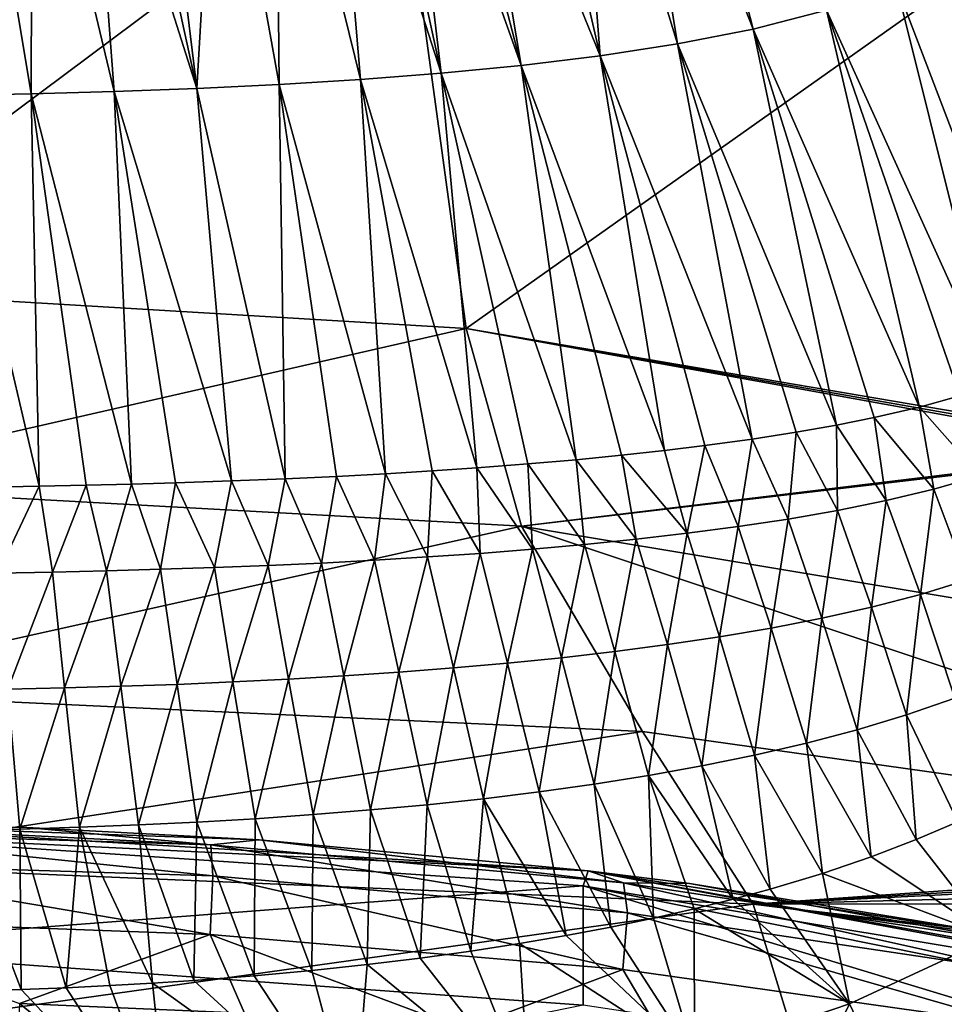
# Model space of a CAD drawing. Header units: millimetres. Extents: x -26 to 26, y -375 to 193.
# Tile 30 of 33: x 3 to 14, y 170 to 181. Entities that reach past the tile are written whole.
import ezdxf

# ---------------------------------------------------------------- set-up
doc = ezdxf.new("R2010")
doc.units = ezdxf.units.MM
doc.header["$LTSCALE"] = 26.699852
for name, color, linetype in [('13', 7, 'CONTINUOUS'), ('16', 7, 'CONTINUOUS'), ('18', 7, 'CONTINUOUS'), ('42', 7, 'CONTINUOUS'), ('43', 7, 'CONTINUOUS'), ('44', 7, 'CONTINUOUS'), ('50', 7, 'CONTINUOUS'), ('52', 7, 'CONTINUOUS'), ('54', 7, 'CONTINUOUS')]:
    doc.layers.add(name, color=color, linetype=linetype)

msp = doc.modelspace()

# ---------------------------------------------------------------- linework, layer by layer
at = {"layer": '13', "color": 7, "linetype": 'CONTINUOUS', "true_color": 0xa2afbf}
for points in [[(0.1, 171.972, 231.754), (9.383, 171.419, 230.482), (0.009, 171.872, 215.035), (0.1, 171.972, 231.754)], [(9.383, 171.419, 230.482), (0.1, 171.972, 231.754), (5.568, 171.778, 231.311), (9.383, 171.419, 230.482)], [(5.568, 171.778, 231.311), (0.1, 171.972, 231.754), (2.874, 171.92, 231.635), (5.568, 171.778, 231.311)], [(9.383, 171.419, 230.482), (9.322, 171.243, 214.019), (0.009, 171.872, 215.035), (9.383, 171.419, 230.482)], [(0.009, 171.872, 215.035), (9.322, 171.243, 214.019), (0.009, 170.531, 198.377), (0.009, 171.872, 215.035)], [(9.322, 171.243, 214.019), (9.383, 171.419, 230.482), (18.463, 169.725, 220.116), (9.322, 171.243, 214.019)], [(14.781, 170.579, 228.456), (18.462, 169.768, 226.29), (9.383, 171.419, 230.482), (14.781, 170.579, 228.456)], [(9.383, 171.419, 230.482), (18.462, 169.768, 226.29), (18.463, 169.725, 220.116), (9.383, 171.419, 230.482)], [(10.555, 171.27, 230.135), (14.781, 170.579, 228.456), (9.383, 171.419, 230.482), (10.555, 171.27, 230.135)], [(9.322, 171.243, 214.019), (9.322, 169.86, 197.668), (0.009, 170.531, 198.377), (9.322, 171.243, 214.019)], [(9.322, 169.86, 197.668), (9.322, 171.243, 214.019), (18.462, 168.475, 200.732), (9.322, 169.86, 197.668)], [(18.462, 168.475, 200.732), (9.322, 171.243, 214.019), (18.462, 169.403, 211.912), (18.462, 168.475, 200.732)], [(18.462, 169.403, 211.912), (9.322, 171.243, 214.019), (18.463, 169.725, 220.116), (18.462, 169.403, 211.912)], [(0.009, 170.531, 198.377), (9.322, 169.86, 197.668), (0.009, 167.957, 181.863), (0.009, 170.531, 198.377)]]:
    msp.add_3dface(points, dxfattribs=at)
at = {"layer": '16', "color": 7, "linetype": 'CONTINUOUS', "true_color": 0xa2afbf}
for points in [[(2.565, 165.887, 240.671), (7.78, 165.826, 239.795), (2.787, 169.881, 236.75), (2.565, 165.887, 240.671)], [(2.787, 169.881, 236.75), (7.78, 165.826, 239.795), (5.397, 169.766, 236.459), (2.787, 169.881, 236.75)]]:
    msp.add_3dface(points, dxfattribs=at)
at = {"layer": '18', "color": 7, "linetype": 'CONTINUOUS', "true_color": 0xa2afbf}
for points in [[(2.874, 171.92, 231.635), (0.1, 171.972, 231.754), (5.005, 171.718, 232.812), (2.874, 171.92, 231.635)], [(0.1, 171.972, 231.754), (0.104, 171.871, 233.162), (5.005, 171.718, 232.812), (0.1, 171.972, 231.754)], [(5.005, 171.718, 232.812), (0.104, 171.871, 233.162), (5.029, 171.359, 234.181), (5.005, 171.718, 232.812)], [(0.104, 171.871, 233.162), (0.108, 171.51, 234.528), (5.029, 171.359, 234.181), (0.104, 171.871, 233.162)], [(5.568, 171.778, 231.311), (2.874, 171.92, 231.635), (5.005, 171.718, 232.812), (5.568, 171.778, 231.311)], [(9.79, 171.279, 231.798), (5.568, 171.778, 231.311), (5.005, 171.718, 232.812), (9.79, 171.279, 231.798)], [(9.383, 171.419, 230.482), (5.568, 171.778, 231.311), (9.79, 171.279, 231.798), (9.383, 171.419, 230.482)], [(9.79, 171.279, 231.798), (5.005, 171.718, 232.812), (9.839, 170.929, 233.17), (9.79, 171.279, 231.798)], [(9.839, 170.929, 233.17), (5.005, 171.718, 232.812), (5.029, 171.359, 234.181), (9.839, 170.929, 233.17)], [(0.108, 171.51, 234.528), (0.11, 170.859, 235.707), (4.999, 170.681, 235.418), (0.108, 171.51, 234.528)], [(5.029, 171.359, 234.181), (0.108, 171.51, 234.528), (4.999, 170.681, 235.418), (5.029, 171.359, 234.181)], [(10.555, 171.27, 230.135), (9.383, 171.419, 230.482), (9.79, 171.279, 231.798), (10.555, 171.27, 230.135)], [(5.029, 171.359, 234.181), (4.999, 170.681, 235.418), (9.783, 170.274, 234.428), (5.029, 171.359, 234.181)], [(9.839, 170.929, 233.17), (5.029, 171.359, 234.181), (9.783, 170.274, 234.428), (9.839, 170.929, 233.17)], [(14.343, 170.585, 230.121), (10.555, 171.27, 230.135), (9.79, 171.279, 231.798), (14.343, 170.585, 230.121)], [(14.343, 170.585, 230.121), (9.79, 171.279, 231.798), (14.427, 170.248, 231.498), (14.343, 170.585, 230.121)], [(14.427, 170.248, 231.498), (9.79, 171.279, 231.798), (9.839, 170.929, 233.17), (14.427, 170.248, 231.498)], [(14.781, 170.579, 228.456), (10.555, 171.27, 230.135), (14.343, 170.585, 230.121), (14.781, 170.579, 228.456)], [(9.839, 170.929, 233.17), (9.783, 170.274, 234.428), (14.362, 169.628, 232.79), (9.839, 170.929, 233.17)], [(14.427, 170.248, 231.498), (9.839, 170.929, 233.17), (14.362, 169.628, 232.79), (14.427, 170.248, 231.498)], [(0.11, 170.859, 235.707), (2.787, 169.881, 236.75), (4.999, 170.681, 235.418), (0.11, 170.859, 235.707)], [(2.787, 169.881, 236.75), (5.397, 169.766, 236.459), (4.999, 170.681, 235.418), (2.787, 169.881, 236.75)], [(5.397, 169.766, 236.459), (7.932, 169.581, 235.994), (4.999, 170.681, 235.418), (5.397, 169.766, 236.459)], [(4.999, 170.681, 235.418), (7.932, 169.581, 235.994), (9.783, 170.274, 234.428), (4.999, 170.681, 235.418)], [(7.932, 169.581, 235.994), (10.335, 169.342, 235.374), (9.783, 170.274, 234.428), (7.932, 169.581, 235.994)], [(9.783, 170.274, 234.428), (10.335, 169.342, 235.374), (14.362, 169.628, 232.79), (9.783, 170.274, 234.428)]]:
    msp.add_3dface(points, dxfattribs=at)
at = {"layer": '42', "color": 7, "linetype": 'CONTINUOUS', "true_color": 0xa2afbf}
for points in [[(7.171, 183.537, 60.252), (0, 178.183, 40.957), (0, 184.013, 60.112), (7.171, 183.537, 60.252)], [(7.967, 177.708, 41.112), (0, 178.183, 40.957), (7.171, 183.537, 60.252), (7.967, 177.708, 41.112)], [(14.203, 182.126, 60.703), (7.967, 177.708, 41.112), (7.171, 183.537, 60.252), (14.203, 182.126, 60.703)], [(15.785, 176.376, 41.843), (7.967, 177.708, 41.112), (14.203, 182.126, 60.703), (15.785, 176.376, 41.843)], [(15.808, 176.288, 41.574), (7.967, 177.708, 41.112), (15.797, 176.332, 41.708), (15.808, 176.288, 41.574)], [(15.797, 176.332, 41.708), (7.967, 177.708, 41.112), (15.785, 176.376, 41.843), (15.797, 176.332, 41.708)]]:
    msp.add_3dface(points, dxfattribs=at)
at = {"layer": '43', "color": 7, "linetype": 'CONTINUOUS', "true_color": 0xa2afbf}
for points in [[(0, 178.183, 40.957), (7.967, 177.708, 41.112), (0, 175.89, 34.074), (0, 178.183, 40.957)], [(0, 175.89, 34.074), (7.967, 177.708, 41.112), (8.607, 175.416, 34.236), (0, 175.89, 34.074)], [(7.967, 177.708, 41.112), (15.808, 176.288, 41.574), (8.607, 175.416, 34.236), (7.967, 177.708, 41.112)], [(15.814, 176.266, 41.504), (8.607, 175.416, 34.236), (15.808, 176.288, 41.574), (15.814, 176.266, 41.504)], [(17.106, 173.998, 34.706), (8.607, 175.416, 34.236), (15.814, 176.266, 41.504), (17.106, 173.998, 34.706)], [(0, 175.89, 34.074), (8.607, 175.416, 34.236), (0, 173.5, 27.225), (0, 175.89, 34.074)], [(0, 173.5, 27.225), (8.607, 175.416, 34.236), (10.013, 173.033, 27.391), (0, 173.5, 27.225)], [(8.607, 175.416, 34.236), (17.106, 173.998, 34.706), (19.929, 171.639, 27.889), (8.607, 175.416, 34.236)], [(10.013, 173.033, 27.391), (8.607, 175.416, 34.236), (19.929, 171.639, 27.889), (10.013, 173.033, 27.391)]]:
    msp.add_3dface(points, dxfattribs=at)
at = {"layer": '44', "color": 7, "linetype": 'CONTINUOUS', "true_color": 0xa2afbf}
for points in [[(0, 173.5, 27.225), (10.013, 173.033, 27.391), (0, 171.506, 21.734), (0, 173.5, 27.225)], [(0, 171.506, 21.734), (10.013, 173.033, 27.391), (11.294, 171.032, 21.909), (0, 171.506, 21.734)], [(10.013, 173.033, 27.391), (19.929, 171.639, 27.889), (11.294, 171.032, 21.909), (10.013, 173.033, 27.391)], [(11.294, 171.032, 21.909), (19.929, 171.639, 27.889), (20.054, 171.556, 27.654), (11.294, 171.032, 21.909)], [(0, 171.506, 21.734), (11.294, 171.032, 21.909), (0, 169.449, 16.26), (0, 171.506, 21.734)], [(20.184, 171.472, 27.417), (11.294, 171.032, 21.909), (20.054, 171.556, 27.654), (20.184, 171.472, 27.417)], [(20.491, 171.268, 26.858), (11.294, 171.032, 21.909), (20.184, 171.472, 27.417), (20.491, 171.268, 26.858)], [(20.834, 171.036, 26.229), (11.294, 171.032, 21.909), (20.491, 171.268, 26.858), (20.834, 171.036, 26.229)], [(0, 169.449, 16.26), (11.294, 171.032, 21.909), (11.926, 168.97, 16.443), (0, 169.449, 16.26)], [(22.383, 169.742, 22.777), (11.294, 171.032, 21.909), (20.834, 171.036, 26.229), (22.383, 169.742, 22.777)], [(22.494, 169.626, 22.467), (11.294, 171.032, 21.909), (22.383, 169.742, 22.777), (22.494, 169.626, 22.467)], [(11.294, 171.032, 21.909), (22.494, 169.626, 22.467), (11.926, 168.97, 16.443), (11.294, 171.032, 21.909)]]:
    msp.add_3dface(points, dxfattribs=at)
at = {"layer": '50', "color": 7, "linetype": 'CONTINUOUS', "true_color": 0xa2afbf}
for points in [[(13.184, 171.779, 45.008), (14.068, 170.643, 41.937), (13.668, 171.986, 44.797), (13.184, 171.779, 45.008)], [(12.662, 171.58, 45.212), (14.068, 170.643, 41.937), (13.184, 171.779, 45.008), (12.662, 171.58, 45.212)], [(12.097, 171.388, 45.408), (14.068, 170.643, 41.937), (12.662, 171.58, 45.212), (12.097, 171.388, 45.408)], [(11.49, 171.205, 45.595), (12.412, 169.876, 42.855), (12.097, 171.388, 45.408), (11.49, 171.205, 45.595)], [(12.412, 169.876, 42.855), (14.068, 170.643, 41.937), (12.097, 171.388, 45.408), (12.412, 169.876, 42.855)], [(11.061, 171.088, 45.715), (12.412, 169.876, 42.855), (11.49, 171.205, 45.595), (11.061, 171.088, 45.715)], [(10.61, 170.975, 45.83), (12.412, 169.876, 42.855), (11.061, 171.088, 45.715), (10.61, 170.975, 45.83)], [(10.138, 170.867, 45.941), (10.616, 169.265, 43.586), (10.61, 170.975, 45.83), (10.138, 170.867, 45.941)], [(10.616, 169.265, 43.586), (12.412, 169.876, 42.855), (10.61, 170.975, 45.83), (10.616, 169.265, 43.586)], [(9.644, 170.764, 46.046), (10.616, 169.265, 43.586), (10.138, 170.867, 45.941), (9.644, 170.764, 46.046)], [(9.128, 170.666, 46.146), (10.616, 169.265, 43.586), (9.644, 170.764, 46.046), (9.128, 170.666, 46.146)], [(8.587, 170.573, 46.241), (10.616, 169.265, 43.586), (9.128, 170.666, 46.146), (8.587, 170.573, 46.241)], [(12.412, 169.876, 42.855), (13.129, 168.363, 40.106), (14.068, 170.643, 41.937), (12.412, 169.876, 42.855)], [(13.129, 168.363, 40.106), (14.826, 169.266, 38.861), (14.068, 170.643, 41.937), (13.129, 168.363, 40.106)], [(7.433, 170.405, 46.413), (8.696, 168.792, 44.151), (8.022, 170.486, 46.33), (7.433, 170.405, 46.413)], [(8.022, 170.486, 46.33), (8.696, 168.792, 44.151), (8.587, 170.573, 46.241), (8.022, 170.486, 46.33)], [(8.696, 168.792, 44.151), (10.616, 169.265, 43.586), (8.587, 170.573, 46.241), (8.696, 168.792, 44.151)], [(6.818, 170.331, 46.489), (8.696, 168.792, 44.151), (7.433, 170.405, 46.413), (6.818, 170.331, 46.489)], [(5.507, 170.201, 46.622), (6.663, 168.444, 44.568), (6.176, 170.263, 46.559), (5.507, 170.201, 46.622)], [(6.176, 170.263, 46.559), (6.663, 168.444, 44.568), (6.818, 170.331, 46.489), (6.176, 170.263, 46.559)], [(6.663, 168.444, 44.568), (8.696, 168.792, 44.151), (6.818, 170.331, 46.489), (6.663, 168.444, 44.568)], [(4.33, 170.115, 46.71), (6.663, 168.444, 44.568), (4.81, 170.147, 46.677), (4.33, 170.115, 46.71)], [(4.81, 170.147, 46.677), (6.663, 168.444, 44.568), (5.507, 170.201, 46.622), (4.81, 170.147, 46.677)], [(2.275, 170.022, 46.805), (4.531, 168.207, 44.852), (2.809, 170.04, 46.787), (2.275, 170.022, 46.805)], [(2.307, 168.071, 45.014), (4.531, 168.207, 44.852), (2.275, 170.022, 46.805), (2.307, 168.071, 45.014)], [(2.809, 170.04, 46.787), (4.531, 168.207, 44.852), (3.33, 170.061, 46.765), (2.809, 170.04, 46.787)], [(3.33, 170.061, 46.765), (4.531, 168.207, 44.852), (3.837, 170.086, 46.739), (3.33, 170.061, 46.765)], [(3.837, 170.086, 46.739), (4.531, 168.207, 44.852), (4.33, 170.115, 46.71), (3.837, 170.086, 46.739)], [(4.531, 168.207, 44.852), (6.663, 168.444, 44.568), (4.33, 170.115, 46.71), (4.531, 168.207, 44.852)], [(10.616, 169.265, 43.586), (11.286, 167.609, 41.147), (12.412, 169.876, 42.855), (10.616, 169.265, 43.586)], [(11.286, 167.609, 41.147), (13.129, 168.363, 40.106), (12.412, 169.876, 42.855), (11.286, 167.609, 41.147)]]:
    msp.add_3dface(points, dxfattribs=at)
at = {"layer": '52', "color": 7, "linetype": 'CONTINUOUS', "true_color": 0xa2afbf}
for points in [[(13.223, 176.796, 55.57), (13.928, 175.997, 52.758), (13.692, 176.926, 55.532), (13.223, 176.796, 55.57)], [(12.697, 176.674, 55.607), (13.39, 175.843, 52.834), (13.223, 176.796, 55.57), (12.697, 176.674, 55.607)], [(13.39, 175.843, 52.834), (13.928, 175.997, 52.758), (13.223, 176.796, 55.57), (13.39, 175.843, 52.834)], [(12.262, 176.586, 55.633), (12.837, 175.712, 52.899), (12.697, 176.674, 55.607), (12.262, 176.586, 55.633)], [(12.837, 175.712, 52.899), (13.39, 175.843, 52.834), (12.697, 176.674, 55.607), (12.837, 175.712, 52.899)], [(11.792, 176.503, 55.657), (12.273, 175.597, 52.955), (12.262, 176.586, 55.633), (11.792, 176.503, 55.657)], [(12.273, 175.597, 52.955), (12.837, 175.712, 52.899), (12.262, 176.586, 55.633), (12.273, 175.597, 52.955)], [(10.735, 176.348, 55.704), (11.119, 175.409, 53.048), (11.284, 176.423, 55.681), (10.735, 176.348, 55.704)], [(11.119, 175.409, 53.048), (11.7, 175.497, 53.005), (11.284, 176.423, 55.681), (11.119, 175.409, 53.048)], [(11.284, 176.423, 55.681), (11.7, 175.497, 53.005), (11.792, 176.503, 55.657), (11.284, 176.423, 55.681)], [(11.7, 175.497, 53.005), (12.273, 175.597, 52.955), (11.792, 176.503, 55.657), (11.7, 175.497, 53.005)], [(9.768, 176.236, 55.737), (10.531, 175.332, 53.086), (10.266, 176.291, 55.72), (9.768, 176.236, 55.737)], [(10.266, 176.291, 55.72), (10.531, 175.332, 53.086), (10.735, 176.348, 55.704), (10.266, 176.291, 55.72)], [(10.531, 175.332, 53.086), (11.119, 175.409, 53.048), (10.735, 176.348, 55.704), (10.531, 175.332, 53.086)], [(8.683, 176.136, 55.766), (9.339, 175.202, 53.151), (9.241, 176.184, 55.752), (8.683, 176.136, 55.766)], [(9.241, 176.184, 55.752), (9.938, 175.263, 53.12), (9.768, 176.236, 55.737), (9.241, 176.184, 55.752)], [(9.339, 175.202, 53.151), (9.938, 175.263, 53.12), (9.241, 176.184, 55.752), (9.339, 175.202, 53.151)], [(9.938, 175.263, 53.12), (10.531, 175.332, 53.086), (9.768, 176.236, 55.737), (9.938, 175.263, 53.12)], [(7.574, 176.055, 55.79), (8.13, 175.099, 53.201), (8.092, 176.09, 55.78), (7.574, 176.055, 55.79)], [(8.092, 176.09, 55.78), (8.737, 175.147, 53.177), (8.683, 176.136, 55.766), (8.092, 176.09, 55.78)], [(8.13, 175.099, 53.201), (8.737, 175.147, 53.177), (8.092, 176.09, 55.78), (8.13, 175.099, 53.201)], [(8.737, 175.147, 53.177), (9.339, 175.202, 53.151), (8.683, 176.136, 55.766), (8.737, 175.147, 53.177)], [(5.246, 175.939, 55.825), (5.67, 174.959, 53.27), (5.869, 175.964, 55.817), (5.246, 175.939, 55.825)], [(5.67, 174.959, 53.27), (6.289, 174.987, 53.256), (5.869, 175.964, 55.817), (5.67, 174.959, 53.27)], [(5.869, 175.964, 55.817), (6.289, 174.987, 53.256), (6.463, 175.992, 55.809), (5.869, 175.964, 55.817)], [(6.289, 174.987, 53.256), (6.906, 175.02, 53.24), (6.463, 175.992, 55.809), (6.289, 174.987, 53.256)], [(6.463, 175.992, 55.809), (6.906, 175.02, 53.24), (7.032, 176.022, 55.8), (6.463, 175.992, 55.809)], [(6.906, 175.02, 53.24), (7.52, 175.057, 53.222), (7.032, 176.022, 55.8), (6.906, 175.02, 53.24)], [(7.032, 176.022, 55.8), (7.52, 175.057, 53.222), (7.574, 176.055, 55.79), (7.032, 176.022, 55.8)], [(7.52, 175.057, 53.222), (8.13, 175.099, 53.201), (7.574, 176.055, 55.79), (7.52, 175.057, 53.222)], [(13.39, 175.843, 52.834), (13.784, 174.791, 50.129), (13.928, 175.997, 52.758), (13.39, 175.843, 52.834)], [(2.453, 175.868, 55.846), (2.538, 174.871, 53.314), (3.016, 175.878, 55.843), (2.453, 175.868, 55.846)], [(2.538, 174.871, 53.314), (3.169, 174.882, 53.308), (3.016, 175.878, 55.843), (2.538, 174.871, 53.314)], [(3.016, 175.878, 55.843), (3.169, 174.882, 53.308), (3.56, 175.889, 55.84), (3.016, 175.878, 55.843)], [(3.169, 174.882, 53.308), (3.797, 174.896, 53.301), (3.56, 175.889, 55.84), (3.169, 174.882, 53.308)], [(3.56, 175.889, 55.84), (3.797, 174.896, 53.301), (4.086, 175.902, 55.836), (3.56, 175.889, 55.84)], [(3.797, 174.896, 53.301), (4.424, 174.914, 53.293), (4.086, 175.902, 55.836), (3.797, 174.896, 53.301)], [(4.086, 175.902, 55.836), (4.424, 174.914, 53.293), (4.595, 175.917, 55.831), (4.086, 175.902, 55.836)], [(4.424, 174.914, 53.293), (5.048, 174.934, 53.282), (4.595, 175.917, 55.831), (4.424, 174.914, 53.293)], [(4.595, 175.917, 55.831), (5.048, 174.934, 53.282), (5.246, 175.939, 55.825), (4.595, 175.917, 55.831)], [(5.048, 174.934, 53.282), (5.67, 174.959, 53.27), (5.246, 175.939, 55.825), (5.048, 174.934, 53.282)], [(12.837, 175.712, 52.899), (13.233, 174.623, 50.243), (13.39, 175.843, 52.834), (12.837, 175.712, 52.899)], [(13.233, 174.623, 50.243), (13.784, 174.791, 50.129), (13.39, 175.843, 52.834), (13.233, 174.623, 50.243)], [(12.273, 175.597, 52.955), (12.668, 174.476, 50.341), (12.837, 175.712, 52.899), (12.273, 175.597, 52.955)], [(12.668, 174.476, 50.341), (13.233, 174.623, 50.243), (12.837, 175.712, 52.899), (12.668, 174.476, 50.341)], [(11.119, 175.409, 53.048), (11.503, 174.232, 50.505), (11.7, 175.497, 53.005), (11.119, 175.409, 53.048)], [(11.503, 174.232, 50.505), (12.091, 174.346, 50.429), (11.7, 175.497, 53.005), (11.503, 174.232, 50.505)], [(11.7, 175.497, 53.005), (12.091, 174.346, 50.429), (12.273, 175.597, 52.955), (11.7, 175.497, 53.005)], [(12.091, 174.346, 50.429), (12.668, 174.476, 50.341), (12.273, 175.597, 52.955), (12.091, 174.346, 50.429)], [(10.531, 175.332, 53.086), (10.906, 174.131, 50.574), (11.119, 175.409, 53.048), (10.531, 175.332, 53.086)], [(10.906, 174.131, 50.574), (11.503, 174.232, 50.505), (11.119, 175.409, 53.048), (10.906, 174.131, 50.574)], [(9.339, 175.202, 53.151), (9.689, 173.961, 50.688), (9.938, 175.263, 53.12), (9.339, 175.202, 53.151)], [(9.689, 173.961, 50.688), (10.301, 174.041, 50.634), (9.938, 175.263, 53.12), (9.689, 173.961, 50.688)], [(9.938, 175.263, 53.12), (10.301, 174.041, 50.634), (10.531, 175.332, 53.086), (9.938, 175.263, 53.12)], [(10.301, 174.041, 50.634), (10.906, 174.131, 50.574), (10.531, 175.332, 53.086), (10.301, 174.041, 50.634)], [(8.13, 175.099, 53.201), (8.448, 173.826, 50.778), (8.737, 175.147, 53.177), (8.13, 175.099, 53.201)], [(8.448, 173.826, 50.778), (9.071, 173.889, 50.736), (8.737, 175.147, 53.177), (8.448, 173.826, 50.778)], [(8.737, 175.147, 53.177), (9.071, 173.889, 50.736), (9.339, 175.202, 53.151), (8.737, 175.147, 53.177)], [(9.071, 173.889, 50.736), (9.689, 173.961, 50.688), (9.339, 175.202, 53.151), (9.071, 173.889, 50.736)], [(6.906, 175.02, 53.24), (7.186, 173.721, 50.849), (7.52, 175.057, 53.222), (6.906, 175.02, 53.24)], [(7.186, 173.721, 50.849), (7.819, 173.77, 50.816), (7.52, 175.057, 53.222), (7.186, 173.721, 50.849)], [(7.52, 175.057, 53.222), (7.819, 173.77, 50.816), (8.13, 175.099, 53.201), (7.52, 175.057, 53.222)], [(7.819, 173.77, 50.816), (8.448, 173.826, 50.778), (8.13, 175.099, 53.201), (7.819, 173.77, 50.816)], [(4.424, 174.914, 53.293), (4.615, 173.58, 50.944), (5.048, 174.934, 53.282), (4.424, 174.914, 53.293)], [(4.615, 173.58, 50.944), (5.263, 173.608, 50.925), (5.048, 174.934, 53.282), (4.615, 173.58, 50.944)], [(5.048, 174.934, 53.282), (5.263, 173.608, 50.925), (5.67, 174.959, 53.27), (5.048, 174.934, 53.282)], [(5.263, 173.608, 50.925), (5.908, 173.64, 50.904), (5.67, 174.959, 53.27), (5.263, 173.608, 50.925)], [(5.67, 174.959, 53.27), (5.908, 173.64, 50.904), (6.289, 174.987, 53.256), (5.67, 174.959, 53.27)], [(5.908, 173.64, 50.904), (6.549, 173.678, 50.878), (6.289, 174.987, 53.256), (5.908, 173.64, 50.904)], [(6.289, 174.987, 53.256), (6.549, 173.678, 50.878), (6.906, 175.02, 53.24), (6.289, 174.987, 53.256)], [(6.549, 173.678, 50.878), (7.186, 173.721, 50.849), (6.906, 175.02, 53.24), (6.549, 173.678, 50.878)], [(2.538, 174.871, 53.314), (2.652, 173.523, 50.982), (3.169, 174.882, 53.308), (2.538, 174.871, 53.314)], [(2.652, 173.523, 50.982), (3.309, 173.538, 50.972), (3.169, 174.882, 53.308), (2.652, 173.523, 50.982)], [(3.169, 174.882, 53.308), (3.309, 173.538, 50.972), (3.797, 174.896, 53.301), (3.169, 174.882, 53.308)], [(3.309, 173.538, 50.972), (3.963, 173.557, 50.96), (3.797, 174.896, 53.301), (3.309, 173.538, 50.972)], [(3.797, 174.896, 53.301), (3.963, 173.557, 50.96), (4.424, 174.914, 53.293), (3.797, 174.896, 53.301)], [(3.963, 173.557, 50.96), (4.615, 173.58, 50.944), (4.424, 174.914, 53.293), (3.963, 173.557, 50.96)], [(13.233, 174.623, 50.243), (13.632, 173.421, 47.526), (13.784, 174.791, 50.129), (13.233, 174.623, 50.243)], [(12.668, 174.476, 50.341), (13.074, 173.227, 47.691), (13.233, 174.623, 50.243), (12.668, 174.476, 50.341)], [(13.074, 173.227, 47.691), (13.632, 173.421, 47.526), (13.233, 174.623, 50.243), (13.074, 173.227, 47.691)], [(12.091, 174.346, 50.429), (12.5, 173.053, 47.838), (12.668, 174.476, 50.341), (12.091, 174.346, 50.429)], [(12.5, 173.053, 47.838), (13.074, 173.227, 47.691), (12.668, 174.476, 50.341), (12.5, 173.053, 47.838)], [(11.503, 174.232, 50.505), (11.913, 172.897, 47.969), (12.091, 174.346, 50.429), (11.503, 174.232, 50.505)], [(11.913, 172.897, 47.969), (12.5, 173.053, 47.838), (12.091, 174.346, 50.429), (11.913, 172.897, 47.969)], [(10.301, 174.041, 50.634), (10.701, 172.634, 48.193), (10.906, 174.131, 50.574), (10.301, 174.041, 50.634)], [(10.701, 172.634, 48.193), (11.312, 172.758, 48.087), (10.906, 174.131, 50.574), (10.701, 172.634, 48.193)], [(10.906, 174.131, 50.574), (11.312, 172.758, 48.087), (11.503, 174.232, 50.505), (10.906, 174.131, 50.574)], [(11.312, 172.758, 48.087), (11.913, 172.897, 47.969), (11.503, 174.232, 50.505), (11.312, 172.758, 48.087)], [(9.689, 173.961, 50.688), (10.08, 172.522, 48.287), (10.301, 174.041, 50.634), (9.689, 173.961, 50.688)], [(10.08, 172.522, 48.287), (10.701, 172.634, 48.193), (10.301, 174.041, 50.634), (10.08, 172.522, 48.287)], [(9.071, 173.889, 50.736), (9.451, 172.422, 48.372), (9.689, 173.961, 50.688), (9.071, 173.889, 50.736)], [(9.451, 172.422, 48.372), (10.08, 172.522, 48.287), (9.689, 173.961, 50.688), (9.451, 172.422, 48.372)], [(7.819, 173.77, 50.816), (8.167, 172.254, 48.514), (8.448, 173.826, 50.778), (7.819, 173.77, 50.816)], [(8.167, 172.254, 48.514), (8.813, 172.333, 48.447), (8.448, 173.826, 50.778), (8.167, 172.254, 48.514)], [(8.448, 173.826, 50.778), (8.813, 172.333, 48.447), (9.071, 173.889, 50.736), (8.448, 173.826, 50.778)], [(8.813, 172.333, 48.447), (9.451, 172.422, 48.372), (9.071, 173.889, 50.736), (8.813, 172.333, 48.447)], [(5.908, 173.64, 50.904), (6.192, 172.069, 48.671), (6.549, 173.678, 50.878), (5.908, 173.64, 50.904)], [(6.192, 172.069, 48.671), (6.856, 172.123, 48.625), (6.549, 173.678, 50.878), (6.192, 172.069, 48.671)], [(6.549, 173.678, 50.878), (6.856, 172.123, 48.625), (7.186, 173.721, 50.849), (6.549, 173.678, 50.878)], [(6.856, 172.123, 48.625), (7.515, 172.184, 48.573), (7.186, 173.721, 50.849), (6.856, 172.123, 48.625)], [(7.186, 173.721, 50.849), (7.515, 172.184, 48.573), (7.819, 173.77, 50.816), (7.186, 173.721, 50.849)], [(7.515, 172.184, 48.573), (8.167, 172.254, 48.514), (7.819, 173.77, 50.816), (7.515, 172.184, 48.573)], [(3.309, 173.538, 50.972), (3.482, 171.922, 48.796), (3.963, 173.557, 50.96), (3.309, 173.538, 50.972)], [(3.482, 171.922, 48.796), (4.166, 171.949, 48.772), (3.963, 173.557, 50.96), (3.482, 171.922, 48.796)], [(3.963, 173.557, 50.96), (4.166, 171.949, 48.772), (4.615, 173.58, 50.944), (3.963, 173.557, 50.96)], [(4.166, 171.949, 48.772), (4.846, 171.982, 48.744), (4.615, 173.58, 50.944), (4.166, 171.949, 48.772)], [(4.615, 173.58, 50.944), (4.846, 171.982, 48.744), (5.263, 173.608, 50.925), (4.615, 173.58, 50.944)], [(4.846, 171.982, 48.744), (5.522, 172.022, 48.71), (5.263, 173.608, 50.925), (4.846, 171.982, 48.744)], [(5.263, 173.608, 50.925), (5.522, 172.022, 48.71), (5.908, 173.64, 50.904), (5.263, 173.608, 50.925)], [(5.522, 172.022, 48.71), (6.192, 172.069, 48.671), (5.908, 173.64, 50.904), (5.522, 172.022, 48.71)], [(2.1, 171.883, 48.828), (2.793, 171.9, 48.814), (2.652, 173.523, 50.982), (2.1, 171.883, 48.828)], [(2.652, 173.523, 50.982), (2.793, 171.9, 48.814), (3.309, 173.538, 50.972), (2.652, 173.523, 50.982)], [(2.793, 171.9, 48.814), (3.482, 171.922, 48.796), (3.309, 173.538, 50.972), (2.793, 171.9, 48.814)], [(13.074, 173.227, 47.691), (13.668, 171.986, 44.797), (13.632, 173.421, 47.526), (13.074, 173.227, 47.691)], [(12.5, 173.053, 47.838), (13.184, 171.779, 45.008), (13.074, 173.227, 47.691), (12.5, 173.053, 47.838)], [(13.184, 171.779, 45.008), (13.668, 171.986, 44.797), (13.074, 173.227, 47.691), (13.184, 171.779, 45.008)], [(11.913, 172.897, 47.969), (12.662, 171.58, 45.212), (12.5, 173.053, 47.838), (11.913, 172.897, 47.969)], [(12.662, 171.58, 45.212), (13.184, 171.779, 45.008), (12.5, 173.053, 47.838), (12.662, 171.58, 45.212)], [(11.312, 172.758, 48.087), (12.097, 171.388, 45.408), (11.913, 172.897, 47.969), (11.312, 172.758, 48.087)], [(12.097, 171.388, 45.408), (12.662, 171.58, 45.212), (11.913, 172.897, 47.969), (12.097, 171.388, 45.408)], [(10.701, 172.634, 48.193), (11.49, 171.205, 45.595), (11.312, 172.758, 48.087), (10.701, 172.634, 48.193)], [(11.49, 171.205, 45.595), (12.097, 171.388, 45.408), (11.312, 172.758, 48.087), (11.49, 171.205, 45.595)], [(9.451, 172.422, 48.372), (10.138, 170.867, 45.941), (10.08, 172.522, 48.287), (9.451, 172.422, 48.372)], [(10.08, 172.522, 48.287), (11.061, 171.088, 45.715), (10.701, 172.634, 48.193), (10.08, 172.522, 48.287)], [(10.138, 170.867, 45.941), (10.61, 170.975, 45.83), (10.08, 172.522, 48.287), (10.138, 170.867, 45.941)], [(10.61, 170.975, 45.83), (11.061, 171.088, 45.715), (10.08, 172.522, 48.287), (10.61, 170.975, 45.83)], [(11.061, 171.088, 45.715), (11.49, 171.205, 45.595), (10.701, 172.634, 48.193), (11.061, 171.088, 45.715)], [(8.813, 172.333, 48.447), (9.644, 170.764, 46.046), (9.451, 172.422, 48.372), (8.813, 172.333, 48.447)], [(9.644, 170.764, 46.046), (10.138, 170.867, 45.941), (9.451, 172.422, 48.372), (9.644, 170.764, 46.046)], [(8.167, 172.254, 48.514), (9.128, 170.666, 46.146), (8.813, 172.333, 48.447), (8.167, 172.254, 48.514)], [(9.128, 170.666, 46.146), (9.644, 170.764, 46.046), (8.813, 172.333, 48.447), (9.128, 170.666, 46.146)], [(6.856, 172.123, 48.625), (7.433, 170.405, 46.413), (7.515, 172.184, 48.573), (6.856, 172.123, 48.625)], [(7.433, 170.405, 46.413), (8.022, 170.486, 46.33), (7.515, 172.184, 48.573), (7.433, 170.405, 46.413)], [(7.515, 172.184, 48.573), (8.022, 170.486, 46.33), (8.167, 172.254, 48.514), (7.515, 172.184, 48.573)], [(8.022, 170.486, 46.33), (8.587, 170.573, 46.241), (8.167, 172.254, 48.514), (8.022, 170.486, 46.33)], [(8.587, 170.573, 46.241), (9.128, 170.666, 46.146), (8.167, 172.254, 48.514), (8.587, 170.573, 46.241)], [(5.522, 172.022, 48.71), (6.176, 170.263, 46.559), (6.192, 172.069, 48.671), (5.522, 172.022, 48.71)], [(6.176, 170.263, 46.559), (6.818, 170.331, 46.489), (6.192, 172.069, 48.671), (6.176, 170.263, 46.559)], [(6.192, 172.069, 48.671), (6.818, 170.331, 46.489), (6.856, 172.123, 48.625), (6.192, 172.069, 48.671)], [(6.818, 170.331, 46.489), (7.433, 170.405, 46.413), (6.856, 172.123, 48.625), (6.818, 170.331, 46.489)], [(4.166, 171.949, 48.772), (4.81, 170.147, 46.677), (4.846, 171.982, 48.744), (4.166, 171.949, 48.772)], [(4.81, 170.147, 46.677), (5.507, 170.201, 46.622), (4.846, 171.982, 48.744), (4.81, 170.147, 46.677)], [(4.846, 171.982, 48.744), (5.507, 170.201, 46.622), (5.522, 172.022, 48.71), (4.846, 171.982, 48.744)], [(5.507, 170.201, 46.622), (6.176, 170.263, 46.559), (5.522, 172.022, 48.71), (5.507, 170.201, 46.622)], [(2.1, 171.883, 48.828), (2.809, 170.04, 46.787), (2.793, 171.9, 48.814), (2.1, 171.883, 48.828)], [(2.275, 170.022, 46.805), (2.809, 170.04, 46.787), (2.1, 171.883, 48.828), (2.275, 170.022, 46.805)], [(2.793, 171.9, 48.814), (3.33, 170.061, 46.765), (3.482, 171.922, 48.796), (2.793, 171.9, 48.814)], [(2.809, 170.04, 46.787), (3.33, 170.061, 46.765), (2.793, 171.9, 48.814), (2.809, 170.04, 46.787)], [(3.33, 170.061, 46.765), (3.837, 170.086, 46.739), (3.482, 171.922, 48.796), (3.33, 170.061, 46.765)], [(3.482, 171.922, 48.796), (4.33, 170.115, 46.71), (4.166, 171.949, 48.772), (3.482, 171.922, 48.796)], [(3.837, 170.086, 46.739), (4.33, 170.115, 46.71), (3.482, 171.922, 48.796), (3.837, 170.086, 46.739)], [(4.33, 170.115, 46.71), (4.81, 170.147, 46.677), (4.166, 171.949, 48.772), (4.33, 170.115, 46.71)]]:
    msp.add_3dface(points, dxfattribs=at)
at = {"layer": '54', "color": 7, "linetype": 'CONTINUOUS', "true_color": 0xa2afbf}
for points in [[(9.753, 185.106, 88.415), (11.295, 181.179, 71.938), (10.255, 185.226, 88.388), (9.753, 185.106, 88.415)], [(11.295, 181.179, 71.938), (12.145, 181.396, 71.881), (10.255, 185.226, 88.388), (11.295, 181.179, 71.938)], [(9.199, 184.994, 88.44), (10.417, 181.007, 71.982), (9.753, 185.106, 88.415), (9.199, 184.994, 88.44)], [(10.417, 181.007, 71.982), (11.295, 181.179, 71.938), (9.753, 185.106, 88.415), (10.417, 181.007, 71.982)], [(8.591, 184.891, 88.464), (9.519, 180.87, 72.018), (9.199, 184.994, 88.44), (8.591, 184.891, 88.464)], [(9.519, 180.87, 72.018), (10.417, 181.007, 71.982), (9.199, 184.994, 88.44), (9.519, 180.87, 72.018)], [(7.924, 184.796, 88.485), (9.519, 180.87, 72.018), (8.591, 184.891, 88.464), (7.924, 184.796, 88.485)], [(7.196, 184.709, 88.505), (8.605, 180.758, 72.047), (7.568, 184.751, 88.495), (7.196, 184.709, 88.505)], [(7.568, 184.751, 88.495), (8.605, 180.758, 72.047), (7.924, 184.796, 88.485), (7.568, 184.751, 88.495)], [(8.605, 180.758, 72.047), (9.519, 180.87, 72.018), (7.924, 184.796, 88.485), (8.605, 180.758, 72.047)], [(5.762, 184.581, 88.534), (6.743, 180.594, 72.09), (6.403, 184.632, 88.522), (5.762, 184.581, 88.534)], [(6.403, 184.632, 88.522), (7.679, 180.668, 72.071), (6.808, 184.669, 88.514), (6.403, 184.632, 88.522)], [(6.743, 180.594, 72.09), (7.679, 180.668, 72.071), (6.403, 184.632, 88.522), (6.743, 180.594, 72.09)], [(6.808, 184.669, 88.514), (7.679, 180.668, 72.071), (7.196, 184.709, 88.505), (6.808, 184.669, 88.514)], [(7.679, 180.668, 72.071), (8.605, 180.758, 72.047), (7.196, 184.709, 88.505), (7.679, 180.668, 72.071)], [(4.356, 184.495, 88.553), (4.845, 180.488, 72.118), (5.081, 184.535, 88.544), (4.356, 184.495, 88.553)], [(4.845, 180.488, 72.118), (5.798, 180.535, 72.106), (5.081, 184.535, 88.544), (4.845, 180.488, 72.118)], [(5.081, 184.535, 88.544), (5.798, 180.535, 72.106), (5.762, 184.581, 88.534), (5.081, 184.535, 88.544)], [(5.798, 180.535, 72.106), (6.743, 180.594, 72.09), (5.762, 184.581, 88.534), (5.798, 180.535, 72.106)], [(1.952, 180.409, 72.139), (2.922, 180.426, 72.134), (2.253, 184.423, 88.57), (1.952, 180.409, 72.139)], [(2.253, 184.423, 88.57), (2.922, 180.426, 72.134), (2.935, 184.44, 88.566), (2.253, 184.423, 88.57)], [(2.922, 180.426, 72.134), (3.887, 180.453, 72.127), (2.935, 184.44, 88.566), (2.922, 180.426, 72.134)], [(2.935, 184.44, 88.566), (3.887, 180.453, 72.127), (3.585, 184.462, 88.561), (2.935, 184.44, 88.566)], [(3.585, 184.462, 88.561), (4.845, 180.488, 72.118), (3.976, 184.478, 88.557), (3.585, 184.462, 88.561)], [(3.887, 180.453, 72.127), (4.845, 180.488, 72.118), (3.585, 184.462, 88.561), (3.887, 180.453, 72.127)], [(3.976, 184.478, 88.557), (4.845, 180.488, 72.118), (4.356, 184.495, 88.553), (3.976, 184.478, 88.557)], [(12.955, 181.682, 71.806), (14.637, 177.281, 55.426), (13.691, 182.091, 71.699), (12.955, 181.682, 71.806)], [(12.145, 181.396, 71.881), (14.107, 177.062, 55.492), (12.955, 181.682, 71.806), (12.145, 181.396, 71.881)], [(14.107, 177.062, 55.492), (14.637, 177.281, 55.426), (12.955, 181.682, 71.806), (14.107, 177.062, 55.492)], [(11.295, 181.179, 71.938), (13.223, 176.796, 55.57), (12.145, 181.396, 71.881), (11.295, 181.179, 71.938)], [(13.223, 176.796, 55.57), (13.692, 176.926, 55.532), (12.145, 181.396, 71.881), (13.223, 176.796, 55.57)], [(13.692, 176.926, 55.532), (14.107, 177.062, 55.492), (12.145, 181.396, 71.881), (13.692, 176.926, 55.532)], [(10.417, 181.007, 71.982), (12.262, 176.586, 55.633), (11.295, 181.179, 71.938), (10.417, 181.007, 71.982)], [(12.262, 176.586, 55.633), (12.697, 176.674, 55.607), (11.295, 181.179, 71.938), (12.262, 176.586, 55.633)], [(12.697, 176.674, 55.607), (13.223, 176.796, 55.57), (11.295, 181.179, 71.938), (12.697, 176.674, 55.607)], [(9.519, 180.87, 72.018), (11.284, 176.423, 55.681), (10.417, 181.007, 71.982), (9.519, 180.87, 72.018)], [(11.284, 176.423, 55.681), (11.792, 176.503, 55.657), (10.417, 181.007, 71.982), (11.284, 176.423, 55.681)], [(11.792, 176.503, 55.657), (12.262, 176.586, 55.633), (10.417, 181.007, 71.982), (11.792, 176.503, 55.657)], [(8.605, 180.758, 72.047), (10.266, 176.291, 55.72), (9.519, 180.87, 72.018), (8.605, 180.758, 72.047)], [(10.266, 176.291, 55.72), (10.735, 176.348, 55.704), (9.519, 180.87, 72.018), (10.266, 176.291, 55.72)], [(10.735, 176.348, 55.704), (11.284, 176.423, 55.681), (9.519, 180.87, 72.018), (10.735, 176.348, 55.704)], [(7.679, 180.668, 72.071), (9.241, 176.184, 55.752), (8.605, 180.758, 72.047), (7.679, 180.668, 72.071)], [(9.241, 176.184, 55.752), (9.768, 176.236, 55.737), (8.605, 180.758, 72.047), (9.241, 176.184, 55.752)], [(9.768, 176.236, 55.737), (10.266, 176.291, 55.72), (8.605, 180.758, 72.047), (9.768, 176.236, 55.737)], [(6.743, 180.594, 72.09), (8.092, 176.09, 55.78), (7.679, 180.668, 72.071), (6.743, 180.594, 72.09)], [(8.092, 176.09, 55.78), (8.683, 176.136, 55.766), (7.679, 180.668, 72.071), (8.092, 176.09, 55.78)], [(8.683, 176.136, 55.766), (9.241, 176.184, 55.752), (7.679, 180.668, 72.071), (8.683, 176.136, 55.766)], [(4.845, 180.488, 72.118), (5.869, 175.964, 55.817), (5.798, 180.535, 72.106), (4.845, 180.488, 72.118)], [(5.798, 180.535, 72.106), (7.032, 176.022, 55.8), (6.743, 180.594, 72.09), (5.798, 180.535, 72.106)], [(5.869, 175.964, 55.817), (6.463, 175.992, 55.809), (5.798, 180.535, 72.106), (5.869, 175.964, 55.817)], [(6.463, 175.992, 55.809), (7.032, 176.022, 55.8), (5.798, 180.535, 72.106), (6.463, 175.992, 55.809)], [(7.032, 176.022, 55.8), (7.574, 176.055, 55.79), (6.743, 180.594, 72.09), (7.032, 176.022, 55.8)], [(7.574, 176.055, 55.79), (8.092, 176.09, 55.78), (6.743, 180.594, 72.09), (7.574, 176.055, 55.79)], [(1.952, 180.409, 72.139), (3.016, 175.878, 55.843), (2.922, 180.426, 72.134), (1.952, 180.409, 72.139)], [(2.453, 175.868, 55.846), (3.016, 175.878, 55.843), (1.952, 180.409, 72.139), (2.453, 175.868, 55.846)], [(2.922, 180.426, 72.134), (4.086, 175.902, 55.836), (3.887, 180.453, 72.127), (2.922, 180.426, 72.134)], [(3.016, 175.878, 55.843), (3.56, 175.889, 55.84), (2.922, 180.426, 72.134), (3.016, 175.878, 55.843)], [(3.56, 175.889, 55.84), (4.086, 175.902, 55.836), (2.922, 180.426, 72.134), (3.56, 175.889, 55.84)], [(3.887, 180.453, 72.127), (5.246, 175.939, 55.825), (4.845, 180.488, 72.118), (3.887, 180.453, 72.127)], [(4.086, 175.902, 55.836), (4.595, 175.917, 55.831), (3.887, 180.453, 72.127), (4.086, 175.902, 55.836)], [(4.595, 175.917, 55.831), (5.246, 175.939, 55.825), (3.887, 180.453, 72.127), (4.595, 175.917, 55.831)], [(5.246, 175.939, 55.825), (5.869, 175.964, 55.817), (4.845, 180.488, 72.118), (5.246, 175.939, 55.825)]]:
    msp.add_3dface(points, dxfattribs=at)

doc.saveas('drawing.dxf')
